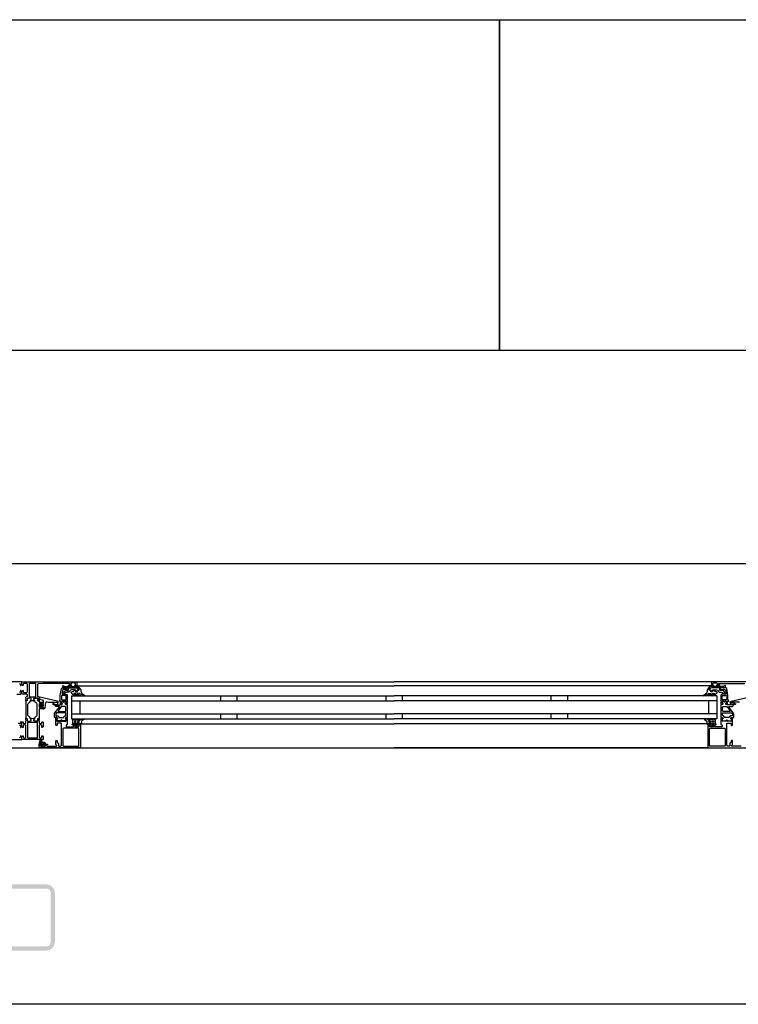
# Model space of a CAD drawing. Header units: millimetres. Extents: x -532 to 413144, y -532 to 654275.
# Tile 64 of 210: x 14398 to 15266, y 29168 to 30358. Entities that reach past the tile are written whole.
import ezdxf

# ---------------------------------------------------------------- set-up
doc = ezdxf.new("R2010")
doc.units = ezdxf.units.MM
doc.header["$LTSCALE"] = 100
doc.linetypes.add('CENTER', pattern=[50.8, 31.75, -6.35, 6.35, -6.35])
for name, color, linetype in [('A-0250-PROFIEL-ARCERING', 253, 'CENTER'), ('A-0310-KOZIJN-BU', 7, 'Continuous'), ('A-0410-AFWERKING-GEVEL', 7, 'Continuous'), ('A-0470-AFWERKING-DAK', 7, 'Continuous')]:
    doc.layers.add(name, color=color, linetype=linetype)

msp = doc.modelspace()

# ---------------------------------------------------------------- hatches: boundary and pattern name
at = {"layer": 'A-0250-PROFIEL-ARCERING'}
msp.add_hatch(color=256, dxfattribs=at).paths.add_polyline_path([(14360, 29272.625), (14360, 29302.625), (14361.34375, 29307.625), (14365, 29311.28125), (14370, 29312.625), (14430, 29312.625), (14435, 29311.28125), (14438.65625, 29307.625), (14440, 29302.625), (14440, 29242.625), (14438.65625, 29237.625), (14435, 29233.96875), (14430, 29232.625), (14370, 29232.625), (14365, 29233.96875), (14361.34375, 29237.625), (14360, 29242.625), (14360, 29272.625), (14365, 29272.625), (14365, 29242.625), (14365.65625, 29240.125), (14367.5, 29238.28125), (14370, 29237.625), (14430, 29237.625), (14432.5, 29238.28125), (14434.34375, 29240.125), (14435, 29242.625), (14435, 29302.625), (14434.34375, 29305.125), (14432.5, 29306.96875), (14430, 29307.625), (14370, 29307.625), (14367.5, 29306.96875), (14365.65625, 29305.125), (14365, 29302.625), (14365, 29272.625)], flags=0)

# ---------------------------------------------------------------- linework, layer by layer
at = {"layer": 'A-0310-KOZIJN-BU'}
for p, q in [((14640, 29540.625), (14640, 29534.625)), ((14660, 29540.625), (14660, 29534.625)), ((14840, 29540.625), (14840, 29534.625)), ((14860, 29534.625), (14860, 29540.625)), ((15040, 29534.625), (15040, 29540.625)), ((15060, 29534.625), (15060, 29540.625)), ((14640, 29518.625), (14640, 29512.625)), ((14660, 29518.625), (14660, 29512.625)), ((14840, 29518.625), (14840, 29512.625)), ((14860, 29512.625), (14860, 29518.625)), ((15040, 29512.625), (15040, 29518.625)), ((15060, 29512.625), (15060, 29518.625))]:
    msp.add_line(p, q, dxfattribs=at)
at = {"layer": 'A-0310-KOZIJN-BU', "ltscale": 10}
for points in [[(15300, 29700), (12600, 29700)], [(14397.3125, 29555.625), (14398.3125, 29554.625), (14398.3125, 29553.125), (14398.90625, 29553.125), (14400, 29554.21875), (14400, 29557.625), (14334, 29557.625)], [(14466, 29557.625), (14850, 29557.625)], [(15234, 29557.625), (14850, 29557.625)], [(15300, 29557.625), (15234, 29557.625), (15233.5, 29557.125), (15233.5, 29553.125), (15234, 29552.625), (15235.5, 29552.625), (15236, 29553.125), (15236, 29553.625), (15235, 29553.625), (15235, 29555.125), (15236, 29556.125), (15239.75, 29556.125), (15240.75, 29555.125), (15240.75, 29553.625), (15239.75, 29553.625), (15239.75, 29553.125), (15240.25, 29552.625), (15243.25, 29552.625), (15243.75, 29553.125), (15243.25, 29553.625), (15242.75, 29553.625), (15241.75, 29554.125), (15241.75, 29554.9375), (15242.75, 29555.4375), (15274, 29555.4375)], [(14394, 29542.625), (14398.8125, 29542.625), (14399.8125, 29543.625), (14399.8125, 29545.9375), (14398.8125, 29546.9375), (14398.3125, 29546.9375), (14398.3125, 29545.4375), (14397.3125, 29544.4375)], [(14417.125, 29554.9375), (14416.625, 29555.4375), (14409.25, 29555.4375), (14408.75, 29554.9375), (14408.75, 29539.9375), (14409.25, 29539.4375), (14416.625, 29539.4375), (14417.125, 29539.9375), (14417.125, 29554.9375)], [(14456, 29550.125), (14456, 29547.3125), (14455, 29547.3125), (14455, 29548.3125), (14450.25, 29548.3125), (14449.25, 29547.5), (14448.75, 29544.28125), (14448.75, 29543.03125), (14449.25, 29542.53125), (14454, 29542.53125), (14455, 29541.53125), (14455, 29534.125), (14454.75, 29533.9375), (14454.75, 29533.3125), (14455, 29533.125), (14455, 29530.65625), (14454.75, 29530.40625), (14454.5, 29530.3125), (14453.25, 29530.5), (14452.75, 29530.625), (14452.5, 29531.125), (14452.75, 29531.65625), (14453.5, 29532), (14453.5, 29532.34375), (14453.5, 29533.9375), (14453.25, 29534.125), (14448.5, 29534.125), (14448.25, 29534.03125), (14448.25, 29533.9375), (14448.25, 29532.34375), (14448.25, 29532), (14449, 29531.53125), (14449.25, 29531.125), (14449, 29530.71875), (14448.5, 29530.5), (14447.25, 29530.3125), (14447, 29530.40625), (14447, 29530.65625), (14447, 29533.125), (14447, 29533.3125), (14447, 29533.9375), (14447, 29534.125), (14446, 29534.125), (14445.5, 29534.71875), (14446, 29535.3125), (14446.5, 29535.3125), (14446.5, 29541.03125), (14448, 29549.28125), (14449, 29550.125), (14456, 29550.125)], [(14466, 29552.625), (14850, 29552.625)], [(15234, 29552.625), (14850, 29552.625)], [(15244, 29550.125), (15244, 29547.3125), (15245, 29547.3125), (15245, 29548.3125), (15249.75, 29548.3125), (15250.75, 29547.5), (15251.25, 29544.28125), (15251.25, 29543.03125), (15250.75, 29542.53125), (15246, 29542.53125), (15245, 29541.53125), (15245, 29534.125), (15245.25, 29533.9375), (15245.25, 29533.3125), (15245, 29533.125), (15245, 29530.65625), (15245.25, 29530.40625), (15245.5, 29530.3125), (15246.75, 29530.5), (15247.25, 29530.625), (15247.5, 29531.125), (15247.25, 29531.65625), (15246.5, 29532), (15246.5, 29532.34375), (15246.5, 29533.9375), (15246.75, 29534.125), (15251.5, 29534.125), (15251.75, 29534.03125), (15251.75, 29533.9375), (15251.75, 29532.34375), (15251.75, 29532), (15251, 29531.53125), (15250.75, 29531.125), (15251, 29530.71875), (15251.5, 29530.5), (15252.75, 29530.3125), (15253, 29530.40625), (15253, 29530.65625), (15253, 29533.125), (15253, 29533.3125), (15253, 29533.9375), (15253, 29534.125), (15254, 29534.125), (15254.5, 29534.71875), (15254, 29535.3125), (15253.5, 29535.3125), (15253.5, 29541.03125), (15252, 29549.28125), (15251, 29550.125), (15244, 29550.125)], [(14430.5, 29533.3125), (14432.5, 29533.09375), (14434.5, 29532.9375), (14436.5, 29532.84375), (14438.5, 29532.8125), (14440.5, 29532.875), (14442.5, 29533), (14442.75, 29532.90625), (14443, 29532.59375), (14442.75, 29532.28125), (14440.75, 29532.34375), (14437.5, 29530.9375), (14437.25, 29530.59375), (14437.75, 29530.25), (14438, 29530.03125), (14439.5, 29529.90625), (14443, 29530.6875), (14444, 29532.1875), (14444, 29533.28125), (14442.75, 29534.3125), (14421.875, 29538.9375), (14421.375, 29538.84375), (14421.25, 29538.46875), (14421.25, 29536.9375), (14421.625, 29536.4375), (14425, 29535.53125), (14425.75, 29534.5625), (14425.75, 29531.3125), (14426.25, 29530.8125), (14425.75, 29530.3125), (14423.875, 29530.3125), (14423.875, 29531.03125), (14423.75, 29531.28125), (14423.375, 29531.28125), (14421.625, 29529.6875), (14421.25, 29528.9375), (14421.625, 29528.15625), (14423.375, 29526.5625), (14423.75, 29526.5625), (14423.875, 29526.8125), (14423.875, 29527.53125), (14425.75, 29527.53125), (14426.25, 29527.03125), (14425.75, 29526.53125), (14425.75, 29524.9375), (14426.625, 29524.9375), (14427.625, 29525.28125), (14428.125, 29526.15625), (14429.25, 29532.53125), (14429.75, 29533.1875), (14430.5, 29533.3125)], [(14445.5, 29527), (14445.5, 29527.5), (14445, 29527.78125), (14441, 29527.78125), (14440, 29528.78125), (14441, 29529.78125), (14446.5, 29529.78125), (14447, 29530.0625), (14448.5, 29530.0625), (14449, 29530.5625), (14449, 29531.4375), (14448.25, 29532.1875), (14448.25, 29533.5625), (14448.75, 29534.0625), (14450, 29534.0625), (14450.25, 29534), (14450.25, 29533.78125), (14450.25, 29533.3125), (14450.5, 29532.875), (14451, 29532.71875), (14451.25, 29532.875), (14451.5, 29533.3125), (14451.5, 29533.8125), (14451.5, 29534), (14451.75, 29534.0625), (14453, 29534.0625), (14453.5, 29533.5625), (14453.5, 29532.1875), (14452.75, 29531.4375), (14452.75, 29530.5625), (14453.25, 29530.0625), (14454.5, 29530.0625), (14455, 29529.5625), (14455, 29514.6875), (14454.5, 29514.1875), (14453.25, 29514.1875), (14452.75, 29513.6875), (14452.75, 29512.8125), (14453.5, 29512.03125), (14453.5, 29510.6875), (14453, 29510.1875), (14448.75, 29510.1875), (14448.5, 29510.3125), (14448.5, 29510.625), (14448.5, 29510.9375), (14448.25, 29511.3125), (14448, 29511.53125), (14447.5, 29511.3125), (14447.25, 29510.9375), (14447.25, 29510.625), (14447.25, 29510.3125), (14447, 29510.1875), (14442.75, 29510.1875), (14442.25, 29510.6875), (14442.25, 29512.03125), (14443, 29512.8125), (14443, 29513.6875), (14442.5, 29514.1875), (14440, 29514.1875), (14439.5, 29514.6875), (14439.5, 29518.53125), (14439.75, 29519.53125), (14445.5, 29527)], [(14460, 29540.625), (14850, 29540.625)], [(14460, 29540.625), (14460, 29512.625)], [(14460, 29534.625), (14850, 29534.625)], [(14470, 29534.625), (14470, 29518.625)], [(15240, 29540.625), (14850, 29540.625)], [(15240, 29534.625), (14850, 29534.625)], [(15230, 29534.625), (15230, 29518.625)], [(15240, 29540.625), (15240, 29512.625)], [(15254.5, 29527), (15254.5, 29527.5), (15255, 29527.78125), (15259, 29527.78125), (15260, 29528.78125), (15259, 29529.78125), (15253.5, 29529.78125), (15253, 29530.0625), (15251.5, 29530.0625), (15251, 29530.5625), (15251, 29531.4375), (15251.75, 29532.1875), (15251.75, 29533.5625), (15251.25, 29534.0625), (15250, 29534.0625), (15249.75, 29534), (15249.75, 29533.78125), (15249.75, 29533.3125), (15249.5, 29532.875), (15249, 29532.71875), (15248.75, 29532.875), (15248.5, 29533.3125), (15248.5, 29533.8125), (15248.5, 29534), (15248.25, 29534.0625), (15247, 29534.0625), (15246.5, 29533.5625), (15246.5, 29532.1875), (15247.25, 29531.4375), (15247.25, 29530.5625), (15246.75, 29530.0625), (15245.5, 29530.0625), (15245, 29529.5625), (15245, 29514.6875), (15245.5, 29514.1875), (15246.75, 29514.1875), (15247.25, 29513.6875), (15247.25, 29512.8125), (15246.5, 29512.03125), (15246.5, 29510.6875), (15247, 29510.1875), (15251.25, 29510.1875), (15251.5, 29510.3125), (15251.5, 29510.625), (15251.5, 29510.9375), (15251.75, 29511.3125), (15252, 29511.53125), (15252.5, 29511.3125), (15252.75, 29510.9375), (15252.75, 29510.625), (15252.75, 29510.3125), (15253, 29510.1875), (15257.25, 29510.1875), (15257.75, 29510.6875), (15257.75, 29512.03125), (15257, 29512.8125), (15257, 29513.6875), (15257.5, 29514.1875), (15260, 29514.1875), (15260.5, 29514.6875), (15260.5, 29518.53125), (15260.25, 29519.53125), (15254.5, 29527)], [(15267.5, 29533.09375), (15265.5, 29532.9375), (15263.5, 29532.84375), (15261.5, 29532.8125), (15259.5, 29532.875), (15257.5, 29533), (15257.25, 29532.90625), (15257, 29532.59375), (15257.25, 29532.28125), (15259.25, 29532.34375), (15262.5, 29530.9375), (15262.75, 29530.59375), (15262.25, 29530.25), (15262, 29530.03125), (15260.5, 29529.90625), (15257, 29530.6875), (15256, 29532.1875), (15256, 29533.28125), (15257.25, 29534.3125), (15278.125, 29538.9375)], [(14425.625, 29529.53125), (14426.25, 29528.9375), (14425.625, 29528.3125), (14422.875, 29528.3125), (14422.25, 29528.9375), (14422.875, 29529.53125), (14425.625, 29529.53125)], [(14452.75, 29521.78125), (14453.25, 29522.28125), (14453.25, 29526.78125), (14452.25, 29527.78125), (14448.25, 29527.78125), (14447.75, 29527.59375), (14444, 29522.59375), (14444, 29522.0625), (14444.5, 29521.78125), (14452.75, 29521.78125)], [(15247.25, 29521.78125), (15246.75, 29522.28125), (15246.75, 29526.78125), (15247.75, 29527.78125), (15251.75, 29527.78125), (15252.25, 29527.59375), (15256, 29522.59375), (15256, 29522.0625), (15255.5, 29521.78125), (15247.25, 29521.78125)], [(14471, 29506.125), (14471, 29479.125), (14470.5, 29477.9375), (14469.5, 29477.625), (14422.5, 29477.625), (14421.25, 29478.1875), (14421, 29479.125), (14421, 29482.125), (14423, 29482.125), (14423.5, 29481.625), (14423.5, 29481.125), (14422.5, 29481.125), (14422.5, 29480.125), (14423.5, 29479.125), (14427.5, 29479.125), (14428.5, 29480.125), (14428.5, 29481.125), (14427.5, 29481.125), (14427.5, 29481.625), (14428, 29482.125), (14430.75, 29482.125), (14431.125, 29481.96875), (14431.25, 29481.625), (14431.125, 29481.28125), (14430.75, 29481.125), (14430.5, 29481.125), (14430.125, 29480.96875), (14430, 29480.625), (14430, 29480.125), (14430.5, 29479.625), (14441.75, 29479.625), (14442.25, 29480.125), (14442.25, 29480.625), (14441, 29481.625), (14441, 29486.125), (14441.5, 29486.625), (14442.25, 29486.625), (14442.75, 29486.125), (14442.75, 29484.125), (14443.25, 29483.625), (14443.75, 29483.625), (14444.25, 29483.125), (14444.25, 29480.125), (14444.75, 29479.625), (14446.5, 29479.625), (14447.5, 29480.1875), (14448, 29481.125), (14448, 29507.125), (14447.5, 29507.625), (14443.25, 29507.625), (14442.75, 29507.125), (14442.75, 29505.125), (14442.25, 29504.625), (14441.5, 29504.625), (14441, 29505.125), (14441, 29510.125), (14441, 29510.3125), (14441, 29510.9375), (14441, 29511.125), (14441, 29513.59375), (14441, 29513.9375), (14441.25, 29513.9375), (14442.5, 29513.75), (14443, 29513.625), (14443.25, 29513.125), (14443, 29512.6875), (14442.25, 29512.25), (14442.25, 29511.90625), (14442.25, 29510.3125), (14442.5, 29510.125), (14453.25, 29510.125), (14453.5, 29510.3125), (14453.5, 29511.90625), (14453.5, 29512.25), (14452.75, 29512.59375), (14452.5, 29513.125), (14452.75, 29513.625), (14453.25, 29513.75), (14454.5, 29513.9375), (14454.75, 29513.84375), (14455, 29513.59375), (14455, 29511.125), (14454.75, 29510.9375), (14454.75, 29510.3125), (14455, 29510.125), (14455, 29505.9375), (14454.5, 29505.4375), (14454, 29505.4375), (14453.5, 29504.9375), (14453.5, 29503.625), (14454, 29503.125), (14462, 29503.125), (14462.5, 29503.625), (14462.5, 29504.9375), (14462, 29505.4375), (14460.75, 29505.4375), (14460.75, 29506.125), (14461.25, 29506.625), (14464, 29506.625), (14464.5, 29506.125), (14464.5, 29505.625), (14463.75, 29505.625), (14463.75, 29504.125), (14464.5, 29503.125), (14468.5, 29503.125), (14469.5, 29504.125), (14469.5, 29505.625), (14468.5, 29505.625), (14468.5, 29506.125), (14469, 29506.625), (14470.5, 29506.625), (14471, 29506.125)], [(14460, 29518.625), (14850, 29518.625)], [(14460, 29512.625), (14850, 29512.625)], [(15240, 29518.625), (14850, 29518.625)], [(15240, 29512.625), (14850, 29512.625)], [(15269.5, 29479.625), (15258.25, 29479.625), (15257.75, 29480.125), (15257.75, 29480.625), (15259, 29481.625), (15259, 29486.125), (15258.5, 29486.625), (15257.75, 29486.625), (15257.25, 29486.125), (15257.25, 29484.125), (15256.75, 29483.625), (15256.25, 29483.625), (15255.75, 29483.125), (15255.75, 29480.125), (15255.25, 29479.625), (15253.5, 29479.625), (15252.5, 29480.1875), (15252, 29481.125), (15252, 29507.125), (15252.5, 29507.625), (15256.75, 29507.625), (15257.25, 29507.125), (15257.25, 29505.125), (15257.75, 29504.625), (15258.5, 29504.625), (15259, 29505.125), (15259, 29510.125), (15259, 29510.3125), (15259, 29510.9375), (15259, 29511.125), (15259, 29513.59375), (15259, 29513.9375), (15258.75, 29513.9375), (15257.5, 29513.75), (15257, 29513.625), (15256.75, 29513.125), (15257, 29512.6875), (15257.75, 29512.25), (15257.75, 29511.90625), (15257.75, 29510.3125), (15257.5, 29510.125), (15246.75, 29510.125), (15246.5, 29510.3125), (15246.5, 29511.90625), (15246.5, 29512.25), (15247.25, 29512.59375), (15247.5, 29513.125), (15247.25, 29513.625), (15246.75, 29513.75), (15245.5, 29513.9375), (15245.25, 29513.84375), (15245, 29513.59375), (15245, 29511.125), (15245.25, 29510.9375), (15245.25, 29510.3125), (15245, 29510.125), (15245, 29505.9375), (15245.5, 29505.4375), (15246, 29505.4375), (15246.5, 29504.9375), (15246.5, 29503.625), (15246, 29503.125), (15238, 29503.125), (15237.5, 29503.625), (15237.5, 29504.9375), (15238, 29505.4375), (15239.25, 29505.4375), (15239.25, 29506.125), (15238.75, 29506.625), (15236, 29506.625), (15235.5, 29506.125), (15235.5, 29505.625), (15236.25, 29505.625), (15236.25, 29504.125), (15235.5, 29503.125), (15231.5, 29503.125), (15230.5, 29504.125), (15230.5, 29505.625), (15231.5, 29505.625), (15231.5, 29506.125), (15231, 29506.625), (15229.5, 29506.625), (15229, 29506.125)], [(14397.3125, 29505.625), (14398.3125, 29504.625), (14398.3125, 29502.125), (14398.8125, 29502.125), (14399.8125, 29503.125), (14399.8125, 29508.8125), (14399.3125, 29509.3125), (14398.8125, 29509.3125), (14398.3125, 29508.8125), (14398.3125, 29507.8125), (14397.8125, 29507.3125), (14395.5, 29507.3125)], [(14471.5, 29506.625), (14850, 29506.625)], [(15228.5, 29506.625), (14850, 29506.625)], [(15229, 29506.125), (15229, 29479.125), (15229.5, 29477.9375), (15230.5, 29477.625), (15277.5, 29477.625)], [(14374, 29487.625), (14400, 29487.625), (14400, 29491.03125), (14398.90625, 29492.125), (14398.3125, 29492.125), (14398.3125, 29490.625), (14397.3125, 29489.625)], [(14424, 29483.03125), (14424, 29482.5), (14424.125, 29482.4375), (14426.75, 29482.4375), (14426.875, 29482.5), (14426.875, 29483.25), (14426.75, 29483.4375), (14422.5, 29485.03125), (14422.375, 29485), (14422.375, 29484.9375), (14422.125, 29483.75), (14422.25, 29483.53125), (14423.5, 29483.53125), (14424, 29483.03125)], [(14424.25, 29481.3125), (14424.25, 29480.53125), (14424.375, 29480.3125), (14426.625, 29480.3125), (14426.875, 29480.5), (14426.875, 29481.3125), (14426.5, 29481.71875), (14424.625, 29481.71875), (14424.25, 29481.3125)], [(14469.5, 29477.625), (14850, 29477.625)], [(15230.5, 29477.625), (14850, 29477.625)]]:
    msp.add_lwpolyline(points, dxfattribs=at)
for points in [[(14405, 29537.625), (14405, 29539.125), (14405.5, 29539.625), (14406, 29539.625), (14407, 29540.625), (14407, 29541.625), (14406, 29542.625), (14401.1875, 29542.625), (14400.1875, 29543.625), (14400.1875, 29545.9375), (14401.1875, 29546.9375), (14401.6875, 29546.9375), (14401.6875, 29545.4375), (14402.6875, 29544.4375), (14406, 29544.4375), (14407, 29545.4375), (14407, 29554.625), (14406, 29555.625), (14402.6875, 29555.625), (14401.6875, 29554.625), (14401.6875, 29553.125), (14401.09375, 29553.125), (14400, 29554.21875), (14400, 29557.625), (14466, 29557.625), (14466.5, 29557.125), (14466.5, 29553.125), (14466, 29552.625), (14464.5, 29552.625), (14464, 29553.125), (14464, 29553.625), (14465, 29553.625), (14465, 29555.125), (14464, 29556.125), (14460.25, 29556.125), (14459.25, 29555.125), (14459.25, 29553.625), (14460.25, 29553.625), (14460.25, 29553.125), (14459.75, 29552.625), (14456.75, 29552.625), (14456.25, 29553.125), (14456.75, 29553.625), (14457.25, 29553.625), (14458.25, 29554.125), (14458.25, 29554.9375), (14457.25, 29555.4375), (14426, 29555.4375), (14419.875, 29555.1875), (14419, 29554.1875), (14419, 29540.125), (14419.5, 29539.625), (14420.5, 29539.625), (14421, 29539.125), (14421, 29537.625), (14420.75, 29536.90625), (14421, 29536.625), (14421, 29534.71875), (14420.625, 29534.4375), (14419.625, 29534.4375), (14419.375, 29534.71875), (14419.375, 29537.125), (14418.875, 29537.625), (14415, 29537.625), (14414.5, 29537.125), (14414.5, 29536.4375), (14415.875, 29534.03125), (14415.875, 29533.9375), (14415.8125, 29533.84375), (14415.75, 29533.8125), (14413.875, 29534.34375), (14413, 29534.53125), (14412.0625, 29534.34375), (14410.25, 29533.84375), (14410.125, 29533.84375), (14410.0625, 29533.9375), (14410.0625, 29534.03125), (14411.5, 29536.4375), (14411.5, 29537.125), (14411, 29537.625), (14407.09375, 29537.625), (14406.59375, 29537.125), (14406.59375, 29534.71875), (14406.28125, 29534.4375), (14405.28125, 29534.4375), (14405, 29534.71875), (14405, 29536.625), (14405.1875, 29537.34375)], [(14466, 29550.53125), (14454, 29550.53125), (14452.25, 29550.1875), (14451.5, 29550.25), (14449.5, 29551.5625), (14449.25, 29552.40625), (14450, 29552.9375), (14450.5, 29552.78125), (14452, 29551.8125), (14452.25, 29551.75), (14452.25, 29551.75), (14453.75, 29552.03125), (14466, 29552.03125), (14467.5, 29551.75), (14469, 29551), (14469.5, 29550.71875), (14470.5, 29549.4375), (14471.5, 29547.84375), (14471.5, 29546.5), (14471.5, 29545.8125), (14472, 29545.1875), (14472, 29544.53125), (14472.5, 29543.9375), (14473, 29543.40625), (14473.5, 29542.90625), (14474, 29542.4375), (14474.5, 29542.03125), (14475, 29541.6875), (14476, 29541.4375), (14476, 29540.9375), (14475.5, 29540.75), (14474.5, 29540.96875), (14473.5, 29541.25), (14473, 29541.625), (14472, 29542.03125), (14471.5, 29542.53125), (14470.5, 29543.09375), (14470, 29543.25), (14467.5, 29543.53125), (14467, 29543.34375), (14467, 29543.09375), (14467.5, 29542.65625), (14468.5, 29542.28125), (14469, 29542), (14469.5, 29541.75), (14470.5, 29541.3125), (14470.5, 29541.125), (14470, 29540.75), (14469.5, 29540.84375), (14468.5, 29541.03125), (14468, 29541.25), (14467.5, 29541.5625), (14466.5, 29541.9375), (14466, 29542.375), (14465.5, 29542.84375), (14465, 29543.40625), (14464.5, 29543.53125), (14463, 29543.53125), (14462.75, 29543.34375), (14462.75, 29543.0625), (14463.25, 29542.65625), (14463.75, 29542.3125), (14464, 29542.03125), (14464.5, 29541.8125), (14465.5, 29541.6875), (14465.5, 29541.0625), (14465, 29540.75), (14464, 29540.96875), (14463.5, 29541.21875), (14463, 29541.53125), (14462.25, 29541.90625), (14461.75, 29542.3125), (14461, 29542.78125), (14460.5, 29543.3125), (14460, 29543.875), (14459.25, 29544.6875), (14459.75, 29545.15625), (14460.5, 29545.40625), (14461.25, 29545.6875), (14462, 29546), (14462.75, 29546.40625), (14463.25, 29546.84375), (14464, 29547.3125), (14464.5, 29547.65625), (14464.5, 29547.59375), (14465, 29547.3125), (14465, 29545.65625), (14465, 29545.34375), (14467, 29545.34375), (14467, 29545.65625), (14467, 29547.15625), (14467.5, 29547.4375), (14469, 29547.4375), (14469.5, 29547.75), (14469.5, 29548.46875), (14469.5, 29548.75), (14468, 29549.9375), (14468, 29550.09375)], [(14457, 29544.9375), (14454.75, 29544.9375), (14451.5, 29543.625), (14451, 29542.90625), (14450.5, 29542.625), (14449.75, 29542.90625), (14449.5, 29543.625), (14449.75, 29544.34375), (14449.75, 29544.4375), (14454, 29547.8125), (14454.5, 29547.8125), (14454.5, 29546.9375), (14456.5, 29546.9375), (14456.5, 29549.03125), (14456.25, 29549.3125), (14456.25, 29550.125), (14466, 29550.125), (14467.5, 29549.71875), (14469, 29548.5625), (14469, 29548), (14468.5, 29547.625), (14467.5, 29547.625), (14467, 29547.125), (14467, 29546.125), (14466.5, 29545.625), (14465.5, 29545.625), (14465, 29546.125), (14465, 29547.4375), (14464.5, 29547.9375), (14460.25, 29547.9375), (14458.25, 29546.8125), (14458.25, 29546.09375)], [(15234, 29550.53125), (15246, 29550.53125), (15247.75, 29550.1875), (15248.5, 29550.25), (15250.5, 29551.5625), (15250.75, 29552.40625), (15250, 29552.9375), (15249.5, 29552.78125), (15248, 29551.8125), (15247.75, 29551.75), (15247.75, 29551.75), (15246.25, 29552.03125), (15234, 29552.03125), (15232.5, 29551.75), (15231, 29551), (15230.5, 29550.71875), (15229.5, 29549.4375), (15228.5, 29547.84375), (15228.5, 29546.5), (15228.5, 29545.8125), (15228, 29545.1875), (15228, 29544.53125), (15227.5, 29543.9375), (15227, 29543.40625), (15226.5, 29542.90625), (15226, 29542.4375), (15225.5, 29542.03125), (15225, 29541.6875), (15224, 29541.4375), (15224, 29540.9375), (15224.5, 29540.75), (15225.5, 29540.96875), (15226.5, 29541.25), (15227, 29541.625), (15228, 29542.03125), (15228.5, 29542.53125), (15229.5, 29543.09375), (15230, 29543.25), (15232.5, 29543.53125), (15233, 29543.34375), (15233, 29543.09375), (15232.5, 29542.65625), (15231.5, 29542.28125), (15231, 29542), (15230.5, 29541.75), (15229.5, 29541.3125), (15229.5, 29541.125), (15230, 29540.75), (15230.5, 29540.84375), (15231.5, 29541.03125), (15232, 29541.25), (15232.5, 29541.5625), (15233.5, 29541.9375), (15234, 29542.375), (15234.5, 29542.84375), (15235, 29543.40625), (15235.5, 29543.53125), (15237, 29543.53125), (15237.25, 29543.34375), (15237.25, 29543.0625), (15236.75, 29542.65625), (15236.25, 29542.3125), (15236, 29542.03125), (15235.5, 29541.8125), (15234.5, 29541.6875), (15234.5, 29541.0625), (15235, 29540.75), (15236, 29540.96875), (15236.5, 29541.21875), (15237, 29541.53125), (15237.75, 29541.90625), (15238.25, 29542.3125), (15239, 29542.78125), (15239.5, 29543.3125), (15240, 29543.875), (15240.75, 29544.6875), (15240.25, 29545.15625), (15239.5, 29545.40625), (15238.75, 29545.6875), (15238, 29546), (15237.25, 29546.40625), (15236.75, 29546.84375), (15236, 29547.3125), (15235.5, 29547.65625), (15235.5, 29547.59375), (15235, 29547.3125), (15235, 29545.65625), (15235, 29545.34375), (15233, 29545.34375), (15233, 29545.65625), (15233, 29547.15625), (15232.5, 29547.4375), (15231, 29547.4375), (15230.5, 29547.75), (15230.5, 29548.46875), (15230.5, 29548.75), (15232, 29549.9375), (15232, 29550.09375)], [(15243, 29544.9375), (15245.25, 29544.9375), (15248.5, 29543.625), (15249, 29542.90625), (15249.5, 29542.625), (15250.25, 29542.90625), (15250.5, 29543.625), (15250.25, 29544.34375), (15250.25, 29544.4375), (15246, 29547.8125), (15245.5, 29547.8125), (15245.5, 29546.9375), (15243.5, 29546.9375), (15243.5, 29549.03125), (15243.75, 29549.3125), (15243.75, 29550.125), (15234, 29550.125), (15232.5, 29549.71875), (15231, 29548.5625), (15231, 29548), (15231.5, 29547.625), (15232.5, 29547.625), (15233, 29547.125), (15233, 29546.125), (15233.5, 29545.625), (15234.5, 29545.625), (15235, 29546.125), (15235, 29547.4375), (15235.5, 29547.9375), (15239.75, 29547.9375), (15241.75, 29546.8125), (15241.75, 29546.09375)], [(14406.28125, 29513.3125), (14406.59375, 29513.03125), (14406.59375, 29510.625), (14407.09375, 29510.125), (14410.625, 29510.125), (14411.4375, 29510.84375), (14411.3125, 29511.65625), (14409.375, 29515.0625), (14408.625, 29515.84375), (14407.6875, 29516.375), (14407.1875, 29517.25), (14407.1875, 29530.5), (14407.6875, 29531.375), (14408.625, 29531.90625), (14409.375, 29532.6875), (14411.3125, 29536.09375), (14411.3125, 29537.1875), (14410.625, 29537.625), (14407.09375, 29537.625), (14406.59375, 29537.125), (14406.59375, 29534.71875), (14406.28125, 29534.4375), (14405.5, 29534.4375), (14405, 29533.9375), (14405, 29513.8125), (14405.5, 29513.3125)], [(14419.625, 29513.3125), (14419.375, 29513.03125), (14419.375, 29510.625), (14418.875, 29510.125), (14415.3125, 29510.125), (14414.5, 29510.84375), (14414.625, 29511.65625), (14416.5, 29515.0625), (14417.25, 29515.84375), (14418.25, 29516.375), (14418.75, 29517.25), (14418.75, 29530.5), (14418.25, 29531.375), (14417.25, 29531.90625), (14416.5, 29532.6875), (14414.625, 29536.09375), (14414.625, 29537.1875), (14415.3125, 29537.625), (14418.875, 29537.625), (14419.375, 29537.125), (14419.375, 29534.71875), (14419.625, 29534.4375), (14420.5, 29534.4375), (14421, 29533.9375), (14421, 29532.9375), (14425.25, 29532.9375), (14425.75, 29532.4375), (14425.75, 29531.59375), (14425, 29530.625), (14424.25, 29530.4375), (14424.25, 29531.4375), (14422, 29531.4375), (14421, 29530.4375), (14421, 29527.4375), (14422, 29526.4375), (14424.25, 29526.4375), (14424.25, 29527.4375), (14425, 29527.21875), (14425.75, 29526.25), (14425.75, 29525.4375), (14425.25, 29524.9375), (14421, 29524.9375), (14421, 29513.8125), (14420.5, 29513.3125)], [(14448, 29540.53125), (14448, 29536.125), (14448.5, 29535.625), (14453, 29535.625), (14453.5, 29536.125), (14453.5, 29540.53125), (14453, 29541.03125), (14448.5, 29541.03125)], [(14451, 29532.71875), (14451.25, 29532.84375), (14451.5, 29533.375), (14451.25, 29533.75), (14450.75, 29533.90625), (14450.5, 29533.75), (14450.25, 29533.375), (14450.5, 29532.84375)], [(15252, 29540.53125), (15252, 29536.125), (15251.5, 29535.625), (15247, 29535.625), (15246.5, 29536.125), (15246.5, 29540.53125), (15247, 29541.03125), (15251.5, 29541.03125)], [(15249, 29532.71875), (15248.75, 29532.84375), (15248.5, 29533.375), (15248.75, 29533.75), (15249.25, 29533.90625), (15249.5, 29533.75), (15249.75, 29533.375), (15249.5, 29532.84375)], [(14421, 29510.125), (14421, 29507.8125), (14421.5, 29507.3125), (14423.75, 29507.3125), (14424.25, 29507.8125), (14424.25, 29508.8125), (14424.75, 29509.3125), (14425.25, 29509.3125), (14425.75, 29508.8125), (14425.75, 29503.125), (14424.75, 29502.125), (14424.25, 29502.125), (14424.25, 29504.625), (14423.25, 29505.625), (14422, 29505.625), (14421, 29504.625), (14421, 29497.625), (14421, 29496.625), (14421, 29490.625), (14422, 29489.625), (14423.25, 29489.625), (14424.25, 29490.625), (14424.25, 29492.125), (14424.875, 29492.125), (14426, 29491.03125), (14426, 29487.625), (14400, 29487.625), (14400, 29491.03125), (14401.09375, 29492.125), (14401.6875, 29492.125), (14401.6875, 29490.625), (14402.6875, 29489.625), (14404, 29489.625), (14405, 29490.625), (14405, 29496.625), (14405, 29497.625), (14405, 29504.625), (14404, 29505.625), (14402.6875, 29505.625), (14401.6875, 29504.625), (14401.6875, 29502.125), (14401.1875, 29502.125), (14400.1875, 29503.125), (14400.1875, 29508.8125), (14400.6875, 29509.3125), (14401.1875, 29509.3125), (14401.6875, 29508.8125), (14401.6875, 29507.8125), (14402.1875, 29507.3125), (14404.5, 29507.3125), (14405, 29507.8125), (14405, 29510.125), (14405.1875, 29510.84375), (14405, 29511.125), (14405, 29513.03125), (14405.28125, 29513.3125), (14406.28125, 29513.3125), (14406.59375, 29513.03125), (14406.59375, 29510.625), (14407.09375, 29510.125), (14411, 29510.125), (14411.5, 29510.625), (14411.5, 29511.3125), (14410.0625, 29513.71875), (14410.0625, 29513.78125), (14410.0625, 29513.84375), (14410.1875, 29513.9375), (14411.375, 29513.6875), (14413, 29513.21875), (14414.5625, 29513.6875), (14415.6875, 29513.90625), (14415.875, 29513.71875), (14414.5, 29511.3125), (14414.5, 29510.625), (14415, 29510.125), (14418.875, 29510.125), (14419.375, 29510.625), (14419.375, 29513.03125), (14419.625, 29513.3125), (14420.625, 29513.3125), (14421, 29513.03125), (14421, 29511.125), (14420.75, 29510.40625)], [(14452.75, 29520.1875), (14442.5, 29520.1875), (14442, 29520), (14441, 29518.78125), (14441, 29518.5), (14441, 29516.6875), (14441.5, 29516.1875), (14443.75, 29516.1875), (14444.75, 29515.1875), (14444.75, 29514.6875), (14445.25, 29514.1875), (14450.5, 29514.1875), (14451, 29514.6875), (14451, 29515.1875), (14452, 29516.1875), (14452.75, 29516.1875), (14453.25, 29516.6875), (14453.25, 29519.6875)], [(14448, 29510.3125), (14448.25, 29510.4375), (14448.5, 29510.96875), (14448.25, 29511.34375), (14447.75, 29511.5), (14447.5, 29511.34375), (14447.25, 29510.96875), (14447.5, 29510.4375)], [(14472, 29507.4375), (14471.5, 29506.4375), (14471, 29506.03125), (14471, 29506.9375), (14469.5, 29506.9375), (14469, 29507.40625), (14468.5, 29507.40625), (14468.5, 29506.9375), (14468.5, 29505.625), (14468.5, 29505.3125), (14468.5, 29505.3125), (14469, 29505.09375), (14469, 29504.8125), (14468, 29503.78125), (14467.5, 29503.625), (14466, 29503.625), (14465.5, 29503.78125), (14464.5, 29504.8125), (14464.5, 29505), (14464.5, 29505.25), (14465, 29505.40625), (14465, 29505.625), (14465, 29506.9375), (14465, 29507.40625), (14464.5, 29507.40625), (14464, 29506.9375), (14462.25, 29506.9375), (14461.75, 29507.21875), (14461.75, 29511.21875), (14462.5, 29512.21875), (14462.75, 29512.4375), (14463.25, 29512.21875), (14463.5, 29511.4375), (14463.75, 29511.21875), (14464, 29511.4375), (14464.5, 29512.21875), (14464.5, 29512.4375), (14465, 29512.21875), (14465.5, 29511.4375), (14465.5, 29511.21875), (14466, 29511.4375), (14466.5, 29512.21875), (14466.5, 29512.4375), (14467, 29512.21875), (14467.5, 29511.4375), (14467.5, 29511.21875), (14468, 29511.4375), (14468.5, 29512.21875), (14468.5, 29512.4375), (14469, 29512.15625), (14469, 29511.3125), (14469.5, 29510.8125), (14471, 29511.9375), (14472, 29512.4375), (14475, 29512.4375), (14475, 29512), (14475, 29511.78125), (14475, 29511.5625), (14474, 29511.46875), (14473.5, 29511.34375), (14472, 29509.96875)], [(14464, 29508.4375), (14465, 29508.4375), (14465.5, 29508.9375), (14465.5, 29509.53125), (14465, 29510.03125), (14464, 29510.03125), (14463.75, 29509.53125), (14463.75, 29508.9375)], [(14468, 29508.4375), (14469, 29508.4375), (14469.5, 29508.9375), (14469.5, 29509.53125), (14469, 29510.03125), (14468, 29510.03125), (14467.5, 29509.53125), (14467.5, 29508.9375)], [(15228, 29507.4375), (15228.5, 29506.4375), (15229, 29506.03125), (15229, 29506.9375), (15230.5, 29506.9375), (15231, 29507.40625), (15231.5, 29507.40625), (15231.5, 29506.9375), (15231.5, 29505.625), (15231.5, 29505.3125), (15231.5, 29505.3125), (15231, 29505.09375), (15231, 29504.8125), (15232, 29503.78125), (15232.5, 29503.625), (15234, 29503.625), (15234.5, 29503.78125), (15235.5, 29504.8125), (15235.5, 29505), (15235.5, 29505.25), (15235, 29505.40625), (15235, 29505.625), (15235, 29506.9375), (15235, 29507.40625), (15235.5, 29507.40625), (15236, 29506.9375), (15237.75, 29506.9375), (15238.25, 29507.21875), (15238.25, 29511.21875), (15237.5, 29512.21875), (15237.25, 29512.4375), (15236.75, 29512.21875), (15236.5, 29511.4375), (15236.25, 29511.21875), (15236, 29511.4375), (15235.5, 29512.21875), (15235.5, 29512.4375), (15235, 29512.21875), (15234.5, 29511.4375), (15234.5, 29511.21875), (15234, 29511.4375), (15233.5, 29512.21875), (15233.5, 29512.4375), (15233, 29512.21875), (15232.5, 29511.4375), (15232.5, 29511.21875), (15232, 29511.4375), (15231.5, 29512.21875), (15231.5, 29512.4375), (15231, 29512.15625), (15231, 29511.3125), (15230.5, 29510.8125), (15229, 29511.9375), (15228, 29512.4375), (15225, 29512.4375), (15225, 29512), (15225, 29511.78125), (15225, 29511.5625), (15226, 29511.46875), (15226.5, 29511.34375), (15228, 29509.96875)], [(15232, 29508.4375), (15231, 29508.4375), (15230.5, 29508.9375), (15230.5, 29509.53125), (15231, 29510.03125), (15232, 29510.03125), (15232.5, 29509.53125), (15232.5, 29508.9375)], [(15236, 29508.4375), (15235, 29508.4375), (15234.5, 29508.9375), (15234.5, 29509.53125), (15235, 29510.03125), (15236, 29510.03125), (15236.25, 29509.53125), (15236.25, 29508.9375)], [(15247.25, 29520.1875), (15257.5, 29520.1875), (15258, 29520), (15259, 29518.78125), (15259, 29518.5), (15259, 29516.6875), (15258.5, 29516.1875), (15256.25, 29516.1875), (15255.25, 29515.1875), (15255.25, 29514.6875), (15254.75, 29514.1875), (15249.5, 29514.1875), (15249, 29514.6875), (15249, 29515.1875), (15248, 29516.1875), (15247.25, 29516.1875), (15246.75, 29516.6875), (15246.75, 29519.6875)], [(15252, 29510.3125), (15251.75, 29510.4375), (15251.5, 29510.96875), (15251.75, 29511.34375), (15252.25, 29511.5), (15252.5, 29511.34375), (15252.75, 29510.96875), (15252.5, 29510.4375)], [(14418.625, 29508.3125), (14407.28125, 29508.3125), (14406.78125, 29507.8125), (14406.78125, 29490.125), (14407.28125, 29489.625), (14418.625, 29489.625), (14419.125, 29490.125), (14419.125, 29507.8125)], [(14450.25, 29501.3125), (14449.75, 29500.8125), (14449.75, 29480.3125), (14450.25, 29479.8125), (14468.5, 29479.8125), (14469, 29480.3125), (14469, 29500.8125), (14468.5, 29501.3125)], [(14466.5, 29507.4375), (14466, 29506.9375), (14466, 29505.3125), (14466.5, 29504.8125), (14467, 29504.8125), (14467.5, 29505.3125), (14467.5, 29506.9375), (14467, 29507.4375)], [(15249.75, 29501.3125), (15250.25, 29500.8125), (15250.25, 29480.3125), (15249.75, 29479.8125), (15231.5, 29479.8125), (15231, 29480.3125), (15231, 29500.8125), (15231.5, 29501.3125)], [(15233.5, 29507.4375), (15234, 29506.9375), (15234, 29505.3125), (15233.5, 29504.8125), (15233, 29504.8125), (15232.5, 29505.3125), (15232.5, 29506.9375), (15233, 29507.4375)], [(14423.625, 29481), (14423.75, 29481.15625), (14423.75, 29482.28125), (14423.625, 29482.4375), (14421.75, 29482.4375), (14421.375, 29482.65625), (14421.25, 29483.125), (14421.75, 29486.34375), (14423.25, 29487.4375), (14424.125, 29487.15625), (14424.25, 29486.84375), (14424.125, 29486.53125), (14423.875, 29486.4375), (14423.25, 29486.625), (14422.75, 29486.40625), (14422.5, 29485.9375), (14422.625, 29485.875), (14422.625, 29485.78125), (14427.75, 29484.0625), (14428.5, 29482.6875), (14428.125, 29482.4375), (14427.25, 29482.4375), (14427.125, 29482.28125), (14427.125, 29481.1875), (14427.25, 29481), (14428.125, 29480.84375), (14428.25, 29480.75), (14428.125, 29480.53125), (14427.375, 29479.8125), (14426.75, 29479.53125), (14424.25, 29479.53125), (14423.625, 29479.75), (14422.75, 29480.4375), (14422.625, 29480.625), (14422.75, 29480.78125)]]:
    msp.add_lwpolyline(points, close=True, dxfattribs=at)
at = {"layer": 'A-0410-AFWERKING-GEVEL', "ltscale": 10}
msp.add_lwpolyline([(12600, 29477.625), (15300, 29477.625), (15300, 29167.625), (12600, 29167.625)], close=True, dxfattribs=at)
at = {"layer": 'A-0470-AFWERKING-DAK', "ltscale": 10}
for points in [[(14377.5, 30358), (14977.5, 30358), (14977.5, 29958), (14377.5, 29958)], [(14977.5, 30358), (15577.5, 30358), (15577.5, 29958), (14977.5, 29958)]]:
    msp.add_lwpolyline(points, close=True, dxfattribs=at)

doc.saveas('drawing.dxf')
